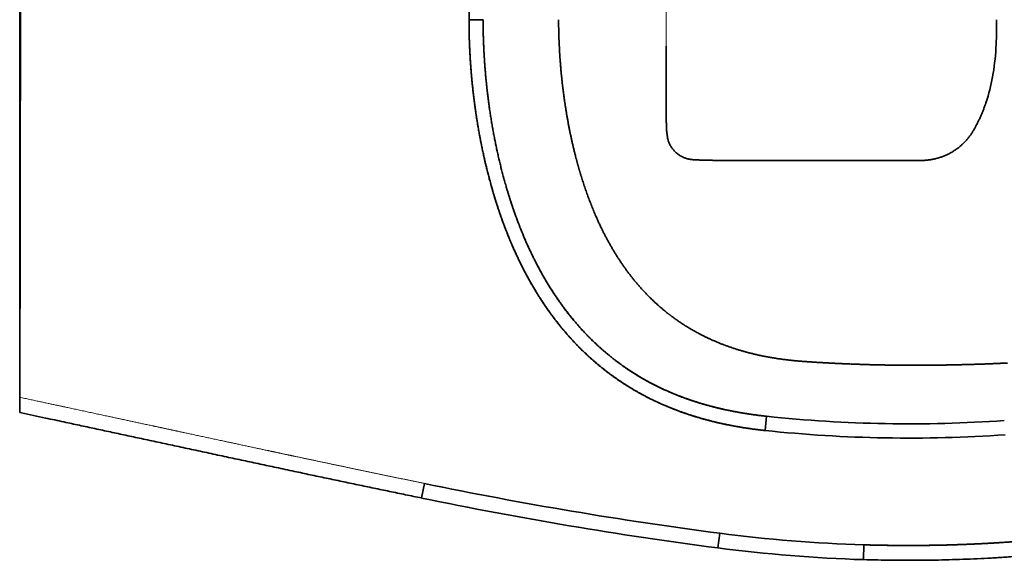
# Model space of a CAD drawing. Extents: x 28 to 395, y 17 to 282.
# Tile 1 of 8: x 153 to 219, y 17 to 54. Entities that reach past the tile are written whole.
import ezdxf

# ---------------------------------------------------------------- set-up
doc = ezdxf.new("R2010")
doc.units = 0
doc.layers.get('0').update_dxf_attribs({"lineweight": 13})

# ---------------------------------------------------------------- blocks, each defined once
blk = doc.blocks.new('BLOCK1')
at = {"color": 7, "lineweight": 35}
for p, q in [((0, 127.23), (0, 0)), ((0, 0), (0, 127.23)), ((0, -127.23), (0, 0)), ((0, 0), (0, -127.23))]:
    blk.add_line(p, q, dxfattribs=at)
at = {"color": 7, "lineweight": 13, "ltscale": 0.2225}
for p in [(217.77, 8.9), (217.77, -8.9)]:
    blk.add_line(p, (217.77, 0), dxfattribs=at)
at = {"color": 7, "lineweight": 35, "ltscale": 0.118882}
blk.add_line((156.12, 0), (151.37, 0), dxfattribs=at)
blk.add_line((156.12, 0), (151.37, 0), dxfattribs=at)
at = {"color": 7, "lineweight": 35, "ltscale": 0.495623}
blk.add_line((217.77, -28.72), (217.77, -8.9), dxfattribs=at)
at = {"color": 7, "lineweight": 35, "ltscale": 0.121068}
blk.add_line((245.94, -47.43), (241.1, -47.43), dxfattribs=at)
at = {"color": 7, "lineweight": 35, "ltscale": 0.446607}
blk.add_line((263.8, -47.43), (245.94, -47.43), dxfattribs=at)
at = {"color": 7, "lineweight": 35, "ltscale": 0.308724}
blk.add_line((0, -132.35), (0, -120), dxfattribs=at)
at = {"color": 7, "lineweight": 35, "ltscale": 0.127854}
for p, q in [((0, -132.35), (0, -127.23)), ((0, -127.23), (0, -132.35))]:
    blk.add_line(p, q, dxfattribs=at)
at = {"color": 7, "lineweight": 35, "ltscale": 0.014336}
blk.add_line((0.56, -132.47), (0, -132.35), dxfattribs=at)
at = {"color": 7, "lineweight": 35, "ltscale": 0.120495}
blk.add_line((251.12, -138.43), (251.62, -133.63), dxfattribs=at)
blk.add_line((251.12, -138.43), (251.62, -133.63), dxfattribs=at)
at = {"color": 7, "lineweight": 35, "ltscale": 0.124998}
blk.add_line((136.34, -156.27), (135.33, -161.17), dxfattribs=at)
at = {"color": 7, "lineweight": 35, "ltscale": 0.125}
for p, q in [((136.34, -156.27), (135.33, -161.17)), ((235.83, -173.03), (235.18, -177.99)), ((235.83, -173.03), (235.18, -177.99))]:
    blk.add_line(p, q, dxfattribs=at)
at = {"color": 7, "lineweight": 35, "ltscale": 0.125069}
blk.add_line((284.39, -176.95), (284.23, -181.95), dxfattribs=at)
at = {"color": 7, "lineweight": 35, "ltscale": 0.124894}
blk.add_line((284.39, -176.95), (284.23, -181.94), dxfattribs=at)
at = {"color": 7, "lineweight": 35}
for centre, radius, start, end in [((226.16, -3.43), 102.92, 357.2916, 1.9075), ((271.54, -9.82), 56.94, 341.2746, 342.6655), ((293.04, 864.14), 911.58, 269.85753, 270.20081), ((299.72, 320.45), 456.63, 263.9537, 274.0154), ((299.72, 320.45), 456.63, 263.9537, 274.0154), ((410.85, 1169.43), 1353.83, 258.30155, 262.57222), ((410.85, 1169.43), 1353.83, 258.30155, 262.57222), ((410.84, 1169.39), 1358.79, 258.30151, 262.57227), ((299.82, 317.74), 494.93, 262.5715, 268.2136), ((299.82, 317.74), 494.93, 262.5715, 268.2136), ((299.85, 317.74), 499.93, 262.5679, 268.2104)]:
    blk.add_arc(centre, radius, start, end, dxfattribs=at)
for centre, major_axis, ratio, start_param, end_param in [((-1418.56, 1726.8), (1733.34, -1772.39), 0.125899, 0.067647, 0.116311), ((307.49, 272.8), (433.4, 67.02), 0.942119, 4.438647, 4.623782), ((307.49, 272.8), (433.4, 67.02), 0.942119, 4.438647, 4.623782)]:
    blk.add_ellipse(centre, major_axis=major_axis, ratio=ratio, start_param=start_param, end_param=end_param, dxfattribs=at)
for points, degree, knots in [([(284.39, 176.95), (285.7, 176.99), (287.03, 177.02), (288.36, 177.05), (291.33, 177.11), (294.32, 177.15), (295.97, 177.16), (300.07, 177.18), (304.14, 177.16), (306.58, 177.13), (309.96, 177.07), (313.33, 176.98), (314.28, 176.95), (320.03, 176.77), (325.76, 176.51), (330.52, 176.23), (339.25, 175.59), (347.95, 174.73), (351.93, 174.28), (358.43, 173.48), (364.95, 172.53), (367.48, 172.14), (370.63, 171.63), (373.78, 171.09), (374.4, 170.98), (377.42, 170.44), (380.45, 169.87), (382.85, 169.4), (385.83, 168.78), (388.79, 168.13), (389.36, 168), (392.81, 167.21), (396.23, 166.37), (399.06, 165.62), (404.36, 164.1), (409.57, 162.4), (412.01, 161.55), (415.23, 160.36), (418.42, 159.08), (419.21, 158.76), (421.16, 157.95), (423.11, 157.11), (424.27, 156.59), (426.21, 155.71), (428.13, 154.8), (428.9, 154.43), (431.01, 153.4), (433.11, 152.33), (434.43, 151.63), (436.03, 150.77), (437.61, 149.89), (437.89, 149.74), (439.56, 148.8), (441.23, 147.83), (442.6, 147.01), (444.23, 146.02), (445.84, 145.01), (446.1, 144.84), (449.32, 142.8), (452.49, 140.66), (455.37, 138.59), (458.52, 136.21), (461.6, 133.74), (461.93, 133.48), (467.2, 129.19), (472.26, 124.64), (476.8, 120.16), (484.28, 112.04), (491.06, 103.35), (493.8, 99.58), (497.83, 93.59), (501.53, 87.4), (502.81, 85.18), (506.31, 78.8), (509.47, 72.23), (511.37, 67.9), (513.61, 62.31), (515.6, 56.62), (516.01, 55.41), (518.17, 48.88), (520, 42.24), (521.26, 36.78), (522.79, 28.72), (523.85, 20.59), (524.14, 18.01), (524.5, 14.14), (524.75, 10.27), (524.82, 8.98), (524.9, 7.38), (524.95, 5.77), (524.96, 5.45), (525, 4.17), (525.03, 2.89), (525.04, 1.92), (525.05, 0.96), (525.05, 0)], 5, [0, 0, 0, 0, 0, 0, 11.503859, 11.503859, 11.503859, 25.636225, 25.636225, 25.636225, 46.737289, 46.737289, 46.737289, 55.131244, 55.131244, 55.131244, 97.162275, 97.162275, 97.162275, 132.459936, 132.459936, 132.459936, 154.901001, 154.901001, 154.901001, 160.332685, 160.332685, 160.332685, 181.599581, 181.599581, 181.599581, 186.704563, 186.704563, 186.704563, 212.414674, 212.414674, 212.414674, 235.378841, 235.378841, 235.378841, 242.868736, 242.868736, 242.868736, 254.091771, 254.091771, 254.091771, 261.599928, 261.599928, 261.599928, 274.694026, 274.694026, 274.694026, 277.483389, 277.483389, 277.483389, 291.477418, 291.477418, 291.477418, 294.160574, 294.160574, 294.160574, 324.933469, 324.933469, 324.933469, 328.664244, 328.664244, 328.664244, 384.389032, 384.389032, 384.389032, 425.187187, 425.187187, 425.187187, 447.602212, 447.602212, 447.602212, 488.96712, 488.96712, 488.96712, 500.191083, 500.191083, 500.191083, 549.003043, 549.003043, 549.003043, 571.604623, 571.604623, 571.604623, 582.830311, 582.830311, 582.830311, 585.629585, 585.629585, 585.629585, 594.027327, 594.027327, 594.027327, 594.027327, 594.027327, 594.027327]), ([(284.39, 176.95), (284.62, 176.95), (284.86, 176.96), (285.1, 176.97), (285.43, 176.98), (285.76, 176.99), (285.79, 176.99), (285.96, 176.99), (286.14, 177), (286.23, 177), (286.39, 177), (286.55, 177.01), (286.63, 177.01), (286.87, 177.01), (287.11, 177.02), (287.27, 177.02), (288.07, 177.04), (288.87, 177.06), (289.51, 177.07), (294.27, 177.16), (299.04, 177.19), (303.16, 177.18), (307.43, 177.12), (311.68, 177.02), (311.88, 177.02), (312.29, 177.01), (312.7, 177), (312.88, 176.99), (313.46, 176.98), (313.99, 176.96), (314.3, 176.95), (314.8, 176.94), (315.35, 176.92), (315.55, 176.91), (315.83, 176.9), (316.12, 176.89), (316.2, 176.89), (316.94, 176.87), (317.68, 176.84), (318.35, 176.81), (319.36, 176.77), (320.36, 176.73), (320.66, 176.72), (322.33, 176.65), (323.96, 176.57), (325.2, 176.5), (326.85, 176.41), (328.53, 176.31), (328.83, 176.29), (335.51, 175.88), (342.17, 175.34), (348.46, 174.72), (354.94, 173.94), (361.44, 173.03), (361.68, 173), (362.61, 172.86), (363.52, 172.73), (364.17, 172.64), (365.21, 172.48), (366.09, 172.35), (366.48, 172.29), (367.27, 172.16), (368.24, 172.01), (368.72, 171.93), (369.56, 171.8), (370.43, 171.66), (370.84, 171.59), (371.73, 171.44), (372.62, 171.29), (373.19, 171.19), (373.8, 171.08), (374.41, 170.98), (374.48, 170.97), (374.6, 170.94), (374.74, 170.92), (374.84, 170.9), (375.08, 170.86), (375.34, 170.81), (375.49, 170.79), (375.79, 170.73), (376.07, 170.68), (376.21, 170.66), (376.35, 170.63), (376.49, 170.6), (376.52, 170.6), (377.42, 170.44), (378.32, 170.27), (379.19, 170.1), (380.62, 169.83), (382.05, 169.55), (382.61, 169.44), (384.01, 169.15), (385.41, 168.86), (386.25, 168.68), (388.33, 168.23), (390.41, 167.76), (391.67, 167.47), (394.77, 166.72), (397.84, 165.93), (399.68, 165.43), (401.79, 164.82), (403.89, 164.19), (404.15, 164.11), (404.72, 163.94), (405.28, 163.77), (405.56, 163.68), (406.56, 163.36), (407.54, 163.05), (408.25, 162.81), (409.25, 162.48), (410.26, 162.13), (410.54, 162.04), (411.09, 161.84), (411.65, 161.65), (411.93, 161.54), (413.5, 160.98), (415.06, 160.4), (416.35, 159.91), (417.78, 159.34), (419.21, 158.76), (419.37, 158.69), (419.84, 158.5), (420.26, 158.32), (420.49, 158.23), (420.87, 158.07), (421.17, 157.94), (421.33, 157.87), (421.58, 157.76), (421.91, 157.62), (422.01, 157.58), (422.26, 157.47), (422.54, 157.35), (422.7, 157.28), (424.82, 156.35), (426.94, 155.38), (428.87, 154.46), (431.05, 153.38), (433.21, 152.26), (433.46, 152.13), (433.84, 151.93), (434.22, 151.73), (434.34, 151.67), (434.59, 151.54), (434.85, 151.4), (434.98, 151.33), (435.59, 151), (436.22, 150.66), (436.76, 150.37), (437.4, 150.01), (438.03, 149.66), (438.28, 149.52), (439.52, 148.81), (440.76, 148.1), (441.83, 147.47), (443.03, 146.75), (444.21, 146.02), (444.36, 145.93), (444.75, 145.69), (445.14, 145.44), (445.39, 145.29), (445.76, 145.06), (446.13, 144.82), (446.35, 144.68), (448.25, 143.47), (450.14, 142.23), (451.9, 141.02), (454.68, 139.05), (457.41, 137.02), (458.41, 136.25), (461.09, 134.17), (463.72, 132.03), (465.35, 130.65), (470.8, 125.91), (476.01, 120.87), (479.54, 117.18), (484.34, 111.79), (488.82, 106.15), (490.11, 104.48), (492.81, 100.87), (495.38, 97.17), (496.71, 95.17), (498.06, 93.08), (499.37, 90.96), (499.42, 90.88), (499.7, 90.42), (499.99, 89.94), (500.25, 89.52), (500.92, 88.39), (501.65, 87.15), (502.11, 86.35), (502.92, 84.94), (503.65, 83.62), (503.96, 83.05), (504.32, 82.38), (504.67, 81.73), (504.75, 81.58), (505.55, 80.06), (506.33, 78.56), (506.96, 77.29), (508.09, 74.98), (509.02, 72.99), (509.46, 72.03), (510.38, 69.98), (511.42, 67.57), (512, 66.18), (512.67, 64.53), (513.32, 62.84), (513.36, 62.73), (513.58, 62.17), (513.79, 61.61), (513.97, 61.14), (514.41, 59.96), (514.88, 58.65), (515.17, 57.85), (515.7, 56.33), (516.19, 54.88), (516.41, 54.2), (516.65, 53.46), (516.88, 52.75), (516.92, 52.61), (517.56, 50.59), (518.17, 48.56), (518.71, 46.65), (519.26, 44.6), (519.78, 42.54), (519.82, 42.4), (520.1, 41.28), (520.37, 40.16), (520.57, 39.28), (520.89, 37.89), (521.17, 36.58), (521.29, 36.02), (521.53, 34.87), (521.78, 33.58), (521.91, 32.94), (522.17, 31.56), (522.41, 30.2), (522.53, 29.53), (522.75, 28.21), (522.94, 27.02), (523.03, 26.41), (523.21, 25.24), (523.39, 23.95), (523.48, 23.29), (523.6, 22.4), (523.71, 21.49), (523.75, 21.21), (524, 19.12), (524.23, 17.02), (524.4, 15.13), (524.57, 13.05), (524.7, 10.97), (524.71, 10.78), (524.74, 10.39), (524.76, 10.01), (524.77, 9.82), (524.81, 9.08), (524.85, 8.38), (524.87, 7.89), (524.9, 7.2), (524.93, 6.47), (524.93, 6.29), (524.94, 6.01), (524.95, 5.72), (524.96, 5.63), (524.96, 5.43), (524.97, 5.24), (524.97, 5.15), (524.98, 4.85), (524.99, 4.57), (524.99, 4.39), (525, 3.98), (525.01, 3.58), (525.02, 3.33), (525.02, 2.96), (525.03, 2.58), (525.03, 2.51), (525.04, 1.96), (525.04, 1.42), (525.05, 0.95), (525.05, 0.47), (525.05, 0)], 5, [0, 0, 0, 0, 0, 0, 2.682391, 2.682391, 2.682391, 3.736779, 3.736779, 3.736779, 4.630958, 4.630958, 4.630958, 5.525136, 5.525136, 5.525136, 7.313422, 7.313422, 7.313422, 14.466397, 14.466397, 14.466397, 60.331779, 60.331779, 60.331779, 62.60379, 62.60379, 62.60379, 64.94692, 64.94692, 64.94692, 69.312082, 69.312082, 69.312082, 71.777118, 71.777118, 71.777118, 72.619966, 72.619966, 72.619966, 80.202134, 80.202134, 80.202134, 84.099246, 84.099246, 84.099246, 99.309545, 99.309545, 99.309545, 103.271869, 103.271869, 103.271869, 175.818962, 175.818962, 175.818962, 177.813964, 177.813964, 177.813964, 186.441703, 186.441703, 186.441703, 193.644516, 193.644516, 193.644516, 199.794872, 199.794872, 199.794872, 203.510793, 203.510793, 203.510793, 209.967288, 209.967288, 209.967288, 210.508722, 210.508722, 210.508722, 211.392134, 211.392134, 211.392134, 212.610868, 212.610868, 212.610868, 213.825454, 213.825454, 213.825454, 214.144136, 214.144136, 214.144136, 224.106281, 224.106281, 224.106281, 230.505334, 230.505334, 230.505334, 240.10397, 240.10397, 240.10397, 254.482606, 254.482606, 254.482606, 276.163145, 276.163145, 276.163145, 279.636853, 279.636853, 279.636853, 283.030925, 283.030925, 283.030925, 292.111854, 292.111854, 292.111854, 295.517198, 295.517198, 295.517198, 298.901085, 298.901085, 298.901085, 314.695855, 314.695855, 314.695855, 316.611085, 316.611085, 316.611085, 320.678551, 320.678551, 320.678551, 324.574144, 324.574144, 324.574144, 326.119065, 326.119065, 326.119065, 328.284132, 328.284132, 328.284132, 352.647865, 352.647865, 352.647865, 355.873774, 355.873774, 355.873774, 357.512059, 357.512059, 357.512059, 359.125028, 359.125028, 359.125028, 365.21072, 365.21072, 365.21072, 367.327803, 367.327803, 367.327803, 381.39071, 381.39071, 381.39071, 383.118, 383.118, 383.118, 386.633742, 386.633742, 386.633742, 388.08896, 388.08896, 388.08896, 412.264752, 412.264752, 412.264752, 426.58535, 426.58535, 426.58535, 450.67146, 450.67146, 450.67146, 508.341325, 508.341325, 508.341325, 532.293321, 532.293321, 532.293321, 559.45857, 559.45857, 559.45857, 560.525877, 560.525877, 560.525877, 565.623018, 565.623018, 565.623018, 573.456486, 573.456486, 573.456486, 580.00789, 580.00789, 580.00789, 581.893974, 581.893974, 581.893974, 599.47404, 599.47404, 599.47404, 617.056499, 617.056499, 617.056499, 636.005148, 636.005148, 636.005148, 637.526842, 637.526842, 637.526842, 642.786939, 642.786939, 642.786939, 649.907249, 649.907249, 649.907249, 656.638853, 656.638853, 656.638853, 658.236822, 658.236822, 658.236822, 680.589426, 680.589426, 680.589426, 682.199189, 682.199189, 682.199189, 693.64536, 693.64536, 693.64536, 702.154526, 702.154526, 702.154526, 709.806868, 709.806868, 709.806868, 717.883711, 717.883711, 717.883711, 726.813411, 726.813411, 726.813411, 734.860217, 734.860217, 734.860217, 737.214288, 737.214288, 737.214288, 758.584639, 758.584639, 758.584639, 760.750176, 760.750176, 760.750176, 762.915714, 762.915714, 762.915714, 769.460459, 769.460459, 769.460459, 771.631194, 771.631194, 771.631194, 772.716561, 772.716561, 772.716561, 773.830901, 773.830901, 773.830901, 776.171138, 776.171138, 776.171138, 779.591841, 779.591841, 779.591841, 780.408648, 780.408648, 780.408648, 785.745006, 785.745006, 785.745006, 785.745006, 785.745006, 785.745006]), ([(151.37, 0), (151.37, 0.19), (151.37, 0.38), (151.37, 0.58), (151.4, 10.53), (152.04, 20.46), (153.17, 30.15), (155.43, 43.2), (158.82, 56), (159.79, 59.35), (162.26, 67.11), (165.23, 74.72), (167.11, 79.01), (171.6, 88.16), (177.04, 96.82), (180.28, 101.31), (186.07, 108.26), (192.64, 114.47), (195.31, 116.75), (201.65, 121.66), (208.51, 125.84), (212.52, 127.94), (221.32, 131.91), (230.55, 134.79), (235.54, 136.03), (241.39, 137.16), (247.26, 137.97), (248.09, 138.08), (249.05, 138.2), (250.02, 138.31), (250.15, 138.32), (250.43, 138.35), (250.71, 138.38), (250.84, 138.4), (250.98, 138.41), (251.12, 138.43)], 5, [50.262451, 50.262451, 50.262451, 50.262451, 50.262451, 50.262451, 51.58391, 51.58391, 51.58391, 117.759402, 117.759402, 117.759402, 141.442404, 141.442404, 141.442404, 173.000694, 173.000694, 173.000694, 210.071914, 210.071914, 210.071914, 233.540041, 233.540041, 233.540041, 263.786414, 263.786414, 263.786414, 298.108189, 298.108189, 298.108189, 303.730644, 303.730644, 303.730644, 304.667738, 304.667738, 304.667738, 305.604833, 305.604833, 305.604833, 305.604833, 305.604833, 305.604833]), ([(151.37, 0), (151.37, 0.22), (151.37, 0.44), (151.37, 0.62), (151.41, 10.4), (152.02, 20.18), (153.12, 29.69), (155.46, 43.44), (159.04, 56.9), (160.29, 61.1), (163.15, 69.63), (166.63, 77.95), (168.6, 82.15), (173.54, 91.56), (179.53, 100.37), (183.27, 105.1), (189.69, 112.02), (196.93, 118.05), (199.66, 120.11), (206.41, 124.7), (213.63, 128.51), (217.98, 130.45), (226.34, 133.6), (234.98, 135.85), (239.07, 136.73), (243.57, 137.49), (248.07, 138.07), (248.45, 138.12), (249.22, 138.21), (249.98, 138.3), (250.35, 138.34), (250.74, 138.39), (251.12, 138.43)], 5, [0, 0, 0, 0, 0, 0, 1.882575, 1.882575, 1.882575, 82.476291, 82.476291, 82.476291, 119.353147, 119.353147, 119.353147, 158.221628, 158.221628, 158.221628, 208.422208, 208.422208, 208.422208, 236.943128, 236.943128, 236.943128, 276.580051, 276.580051, 276.580051, 311.50219, 311.50219, 311.50219, 314.725707, 314.725707, 314.725707, 317.958504, 317.958504, 317.958504, 317.958504, 317.958504, 317.958504]), ([(284.39, -176.95), (285.7, -176.99), (287.03, -177.02), (288.36, -177.05), (291.33, -177.11), (294.32, -177.15), (295.97, -177.16), (300.07, -177.18), (304.14, -177.16), (306.58, -177.13), (309.96, -177.07), (313.33, -176.98), (314.28, -176.95), (320.03, -176.77), (325.76, -176.51), (330.52, -176.23), (339.25, -175.59), (347.95, -174.73), (351.93, -174.28), (358.43, -173.48), (364.95, -172.53), (367.48, -172.14), (370.63, -171.63), (373.78, -171.09), (374.4, -170.98), (377.42, -170.44), (380.45, -169.87), (382.85, -169.4), (385.83, -168.78), (388.79, -168.13), (389.36, -168), (392.81, -167.21), (396.23, -166.37), (399.06, -165.62), (404.36, -164.1), (409.57, -162.4), (412.01, -161.55), (415.23, -160.36), (418.42, -159.08), (419.21, -158.76), (421.16, -157.95), (423.11, -157.11), (424.27, -156.59), (426.21, -155.71), (428.13, -154.8), (428.9, -154.43), (431.01, -153.4), (433.11, -152.33), (434.43, -151.63), (436.03, -150.77), (437.61, -149.89), (437.89, -149.74), (439.56, -148.8), (441.23, -147.83), (442.6, -147.01), (444.23, -146.02), (445.84, -145.01), (446.1, -144.84), (449.32, -142.8), (452.49, -140.66), (455.37, -138.59), (458.52, -136.21), (461.6, -133.74), (461.93, -133.48), (467.2, -129.19), (472.26, -124.64), (476.8, -120.16), (484.28, -112.04), (491.06, -103.35), (493.8, -99.58), (497.83, -93.59), (501.53, -87.4), (502.81, -85.18), (506.31, -78.8), (509.47, -72.23), (511.37, -67.9), (513.61, -62.31), (515.6, -56.62), (516.01, -55.41), (518.17, -48.88), (520, -42.24), (521.26, -36.78), (522.79, -28.72), (523.85, -20.59), (524.14, -18.01), (524.5, -14.14), (524.75, -10.27), (524.82, -8.98), (524.9, -7.38), (524.95, -5.77), (524.96, -5.45), (525, -4.17), (525.03, -2.89), (525.04, -1.92), (525.05, -0.96), (525.05, 0)], 5, [0, 0, 0, 0, 0, 0, 11.503859, 11.503859, 11.503859, 25.636225, 25.636225, 25.636225, 46.737289, 46.737289, 46.737289, 55.131244, 55.131244, 55.131244, 97.162275, 97.162275, 97.162275, 132.459936, 132.459936, 132.459936, 154.901001, 154.901001, 154.901001, 160.332685, 160.332685, 160.332685, 181.599581, 181.599581, 181.599581, 186.704563, 186.704563, 186.704563, 212.414674, 212.414674, 212.414674, 235.378841, 235.378841, 235.378841, 242.868736, 242.868736, 242.868736, 254.091771, 254.091771, 254.091771, 261.599928, 261.599928, 261.599928, 274.694026, 274.694026, 274.694026, 277.483389, 277.483389, 277.483389, 291.477418, 291.477418, 291.477418, 294.160574, 294.160574, 294.160574, 324.933469, 324.933469, 324.933469, 328.664244, 328.664244, 328.664244, 384.389032, 384.389032, 384.389032, 425.187187, 425.187187, 425.187187, 447.602212, 447.602212, 447.602212, 488.96712, 488.96712, 488.96712, 500.191083, 500.191083, 500.191083, 549.003043, 549.003043, 549.003043, 571.604623, 571.604623, 571.604623, 582.830311, 582.830311, 582.830311, 585.629585, 585.629585, 585.629585, 594.027327, 594.027327, 594.027327, 594.027327, 594.027327, 594.027327]), ([(151.37, 0), (151.37, -0.22), (151.37, -0.44), (151.37, -0.62), (151.41, -10.4), (152.02, -20.18), (153.12, -29.69), (155.46, -43.44), (159.04, -56.9), (160.29, -61.1), (163.15, -69.63), (166.63, -77.95), (168.6, -82.15), (173.54, -91.56), (179.53, -100.37), (183.27, -105.1), (189.69, -112.02), (196.93, -118.05), (199.66, -120.11), (206.41, -124.7), (213.63, -128.51), (217.98, -130.45), (226.34, -133.6), (234.98, -135.85), (239.07, -136.73), (243.57, -137.49), (248.07, -138.07), (248.45, -138.12), (249.22, -138.21), (249.98, -138.3), (250.35, -138.34), (250.74, -138.39), (251.12, -138.43)], 5, [0, 0, 0, 0, 0, 0, 1.882575, 1.882575, 1.882575, 82.476291, 82.476291, 82.476291, 119.353147, 119.353147, 119.353147, 158.221628, 158.221628, 158.221628, 208.422208, 208.422208, 208.422208, 236.943128, 236.943128, 236.943128, 276.580051, 276.580051, 276.580051, 311.50219, 311.50219, 311.50219, 314.725707, 314.725707, 314.725707, 317.958504, 317.958504, 317.958504, 317.958504, 317.958504, 317.958504]), ([(151.37, 0), (151.37, -0.19), (151.37, -0.38), (151.37, -0.58), (151.4, -10.53), (152.04, -20.46), (153.17, -30.15), (155.43, -43.2), (158.82, -56), (159.79, -59.35), (162.26, -67.11), (165.23, -74.72), (167.11, -79.01), (171.6, -88.16), (177.04, -96.82), (180.28, -101.31), (186.07, -108.26), (192.64, -114.47), (195.31, -116.75), (201.65, -121.66), (208.51, -125.84), (212.52, -127.94), (221.32, -131.91), (230.55, -134.79), (235.54, -136.03), (241.39, -137.16), (247.26, -137.97), (248.09, -138.08), (249.05, -138.2), (250.02, -138.31), (250.15, -138.32), (250.43, -138.35), (250.71, -138.38), (250.84, -138.4), (250.98, -138.41), (251.12, -138.43)], 5, [50.262451, 50.262451, 50.262451, 50.262451, 50.262451, 50.262451, 51.58391, 51.58391, 51.58391, 117.759402, 117.759402, 117.759402, 141.442404, 141.442404, 141.442404, 173.000694, 173.000694, 173.000694, 210.071914, 210.071914, 210.071914, 233.540041, 233.540041, 233.540041, 263.786414, 263.786414, 263.786414, 298.108189, 298.108189, 298.108189, 303.730644, 303.730644, 303.730644, 304.667738, 304.667738, 304.667738, 305.604833, 305.604833, 305.604833, 305.604833, 305.604833, 305.604833]), ([(156.12, 0), (156.12, -0.22), (156.12, -0.45), (156.12, -0.62), (156.16, -10.3), (156.78, -19.99), (157.88, -29.4), (160.22, -42.99), (163.8, -56.25), (165.05, -60.37), (167.89, -68.72), (171.35, -76.84), (173.3, -80.92), (178.2, -90.06), (184.12, -98.54), (187.8, -103.07), (194.35, -109.89), (201.74, -115.73), (204.69, -117.82), (211.71, -122.23), (219.23, -125.78), (223.59, -127.51), (231.56, -130.11), (239.75, -131.93), (243.38, -132.59), (247.22, -133.15), (251.06, -133.57), (251.25, -133.59), (251.44, -133.61), (251.62, -133.63)], 5, [0, 0, 0, 0, 0, 0, 1.937363, 1.937363, 1.937363, 82.868333, 82.868333, 82.868333, 119.770437, 119.770437, 119.770437, 158.626295, 158.626295, 158.626295, 208.860606, 208.860606, 208.860606, 240.170428, 240.170428, 240.170428, 280.603592, 280.603592, 280.603592, 312.217381, 312.217381, 312.217381, 313.85044, 313.85044, 313.85044, 313.85044, 313.85044, 313.85044]), ([(156.12, 0), (156.12, -0.22), (156.12, -0.45), (156.12, -0.62), (156.16, -10.3), (156.78, -19.99), (157.88, -29.4), (160.22, -42.98), (163.8, -56.25), (165.05, -60.37), (167.66, -68.05), (170.8, -75.53), (172.4, -78.99), (177.09, -88.23), (182.79, -96.88), (186.83, -102.04), (193.17, -108.79), (200.33, -114.6), (202.5, -116.22), (209.33, -120.91), (216.71, -124.75), (221.87, -126.93), (230.67, -129.91), (239.75, -131.93), (243.38, -132.59), (247.21, -133.15), (251.06, -133.57), (251.25, -133.59), (251.44, -133.61), (251.62, -133.63)], 5, [0, 0, 0, 0, 0, 0, 1.937979, 1.937979, 1.937979, 82.865738, 82.865738, 82.865738, 119.768069, 119.768069, 119.768069, 152.526545, 152.526545, 152.526545, 208.859211, 208.859211, 208.859211, 232.352087, 232.352087, 232.352087, 280.603416, 280.603416, 280.603416, 312.21844, 312.21844, 312.21844, 313.852002, 313.852002, 313.852002, 313.852002, 313.852002, 313.852002]), ([(284.39, -176.95), (284.62, -176.95), (284.86, -176.96), (285.1, -176.97), (285.43, -176.98), (285.76, -176.99), (285.79, -176.99), (285.96, -176.99), (286.14, -177), (286.23, -177), (286.39, -177), (286.55, -177.01), (286.63, -177.01), (286.87, -177.01), (287.11, -177.02), (287.27, -177.02), (288.07, -177.04), (288.87, -177.06), (289.51, -177.07), (294.27, -177.16), (299.04, -177.19), (303.16, -177.18), (307.43, -177.12), (311.68, -177.02), (311.88, -177.02), (312.29, -177.01), (312.7, -177), (312.88, -176.99), (313.46, -176.98), (313.99, -176.96), (314.3, -176.95), (314.8, -176.94), (315.35, -176.92), (315.55, -176.91), (315.83, -176.9), (316.12, -176.89), (316.2, -176.89), (316.94, -176.87), (317.68, -176.84), (318.35, -176.81), (319.36, -176.77), (320.36, -176.73), (320.66, -176.72), (322.33, -176.65), (323.96, -176.57), (325.2, -176.5), (326.85, -176.41), (328.53, -176.31), (328.83, -176.29), (335.51, -175.88), (342.17, -175.34), (348.46, -174.72), (354.94, -173.94), (361.44, -173.03), (361.68, -173), (362.61, -172.86), (363.52, -172.73), (364.17, -172.64), (365.21, -172.48), (366.09, -172.35), (366.48, -172.29), (367.27, -172.16), (368.24, -172.01), (368.72, -171.93), (369.56, -171.8), (370.43, -171.66), (370.84, -171.59), (371.73, -171.44), (372.62, -171.29), (373.19, -171.19), (373.8, -171.08), (374.41, -170.98), (374.48, -170.97), (374.6, -170.94), (374.74, -170.92), (374.84, -170.9), (375.08, -170.86), (375.34, -170.81), (375.49, -170.79), (375.79, -170.73), (376.07, -170.68), (376.21, -170.66), (376.35, -170.63), (376.49, -170.6), (376.52, -170.6), (377.42, -170.44), (378.32, -170.27), (379.19, -170.1), (380.62, -169.83), (382.05, -169.55), (382.61, -169.44), (384.01, -169.15), (385.41, -168.86), (386.25, -168.68), (388.33, -168.23), (390.41, -167.76), (391.67, -167.47), (394.77, -166.72), (397.84, -165.93), (399.68, -165.43), (401.79, -164.82), (403.89, -164.19), (404.15, -164.11), (404.72, -163.94), (405.28, -163.77), (405.56, -163.68), (406.56, -163.36), (407.54, -163.05), (408.25, -162.81), (409.25, -162.48), (410.26, -162.13), (410.54, -162.04), (411.09, -161.84), (411.65, -161.65), (411.93, -161.54), (413.5, -160.98), (415.06, -160.4), (416.35, -159.91), (417.78, -159.34), (419.21, -158.76), (419.37, -158.69), (419.84, -158.5), (420.26, -158.32), (420.49, -158.23), (420.87, -158.07), (421.17, -157.94), (421.33, -157.87), (421.58, -157.76), (421.91, -157.62), (422.01, -157.58), (422.26, -157.47), (422.54, -157.35), (422.7, -157.28), (424.82, -156.35), (426.94, -155.38), (428.87, -154.46), (431.05, -153.38), (433.21, -152.26), (433.46, -152.13), (433.84, -151.93), (434.22, -151.73), (434.34, -151.67), (434.59, -151.54), (434.85, -151.4), (434.98, -151.33), (435.59, -151), (436.22, -150.66), (436.76, -150.37), (437.4, -150.01), (438.03, -149.66), (438.28, -149.52), (439.52, -148.81), (440.76, -148.1), (441.83, -147.47), (443.03, -146.75), (444.21, -146.02), (444.36, -145.93), (444.75, -145.69), (445.14, -145.44), (445.39, -145.29), (445.76, -145.06), (446.13, -144.82), (446.35, -144.68), (448.25, -143.47), (450.14, -142.23), (451.9, -141.02), (454.68, -139.05), (457.41, -137.02), (458.41, -136.25), (461.09, -134.17), (463.72, -132.03), (465.35, -130.65), (470.8, -125.91), (476.01, -120.87), (479.54, -117.18), (484.34, -111.79), (488.82, -106.15), (490.11, -104.48), (492.81, -100.87), (495.38, -97.17), (496.71, -95.17), (498.06, -93.08), (499.37, -90.96), (499.42, -90.88), (499.7, -90.42), (499.99, -89.94), (500.25, -89.52), (500.92, -88.39), (501.65, -87.15), (502.11, -86.35), (502.92, -84.94), (503.65, -83.62), (503.96, -83.05), (504.32, -82.38), (504.67, -81.73), (504.75, -81.58), (505.55, -80.06), (506.33, -78.56), (506.96, -77.29), (508.09, -74.98), (509.02, -72.99), (509.46, -72.03), (510.38, -69.98), (511.42, -67.57), (512, -66.18), (512.67, -64.53), (513.32, -62.84), (513.36, -62.73), (513.58, -62.17), (513.79, -61.61), (513.97, -61.14), (514.41, -59.96), (514.88, -58.65), (515.17, -57.85), (515.7, -56.33), (516.19, -54.88), (516.41, -54.2), (516.65, -53.46), (516.88, -52.75), (516.92, -52.61), (517.56, -50.59), (518.17, -48.56), (518.71, -46.65), (519.26, -44.6), (519.78, -42.54), (519.82, -42.4), (520.1, -41.28), (520.37, -40.16), (520.57, -39.28), (520.89, -37.89), (521.17, -36.58), (521.29, -36.02), (521.53, -34.87), (521.78, -33.58), (521.91, -32.94), (522.17, -31.56), (522.41, -30.2), (522.53, -29.53), (522.75, -28.21), (522.94, -27.02), (523.03, -26.41), (523.21, -25.24), (523.39, -23.95), (523.48, -23.29), (523.6, -22.4), (523.71, -21.49), (523.75, -21.21), (524, -19.12), (524.23, -17.02), (524.4, -15.13), (524.57, -13.05), (524.7, -10.97), (524.71, -10.78), (524.74, -10.39), (524.76, -10.01), (524.77, -9.82), (524.81, -9.08), (524.85, -8.38), (524.87, -7.89), (524.9, -7.2), (524.93, -6.47), (524.93, -6.29), (524.94, -6.01), (524.95, -5.72), (524.96, -5.63), (524.96, -5.43), (524.97, -5.24), (524.97, -5.15), (524.98, -4.85), (524.99, -4.57), (524.99, -4.39), (525, -3.98), (525.01, -3.58), (525.02, -3.33), (525.02, -2.96), (525.03, -2.58), (525.03, -2.51), (525.04, -1.96), (525.04, -1.42), (525.05, -0.95), (525.05, -0.47), (525.05, 0)], 5, [0, 0, 0, 0, 0, 0, 2.682391, 2.682391, 2.682391, 3.736779, 3.736779, 3.736779, 4.630958, 4.630958, 4.630958, 5.525136, 5.525136, 5.525136, 7.313422, 7.313422, 7.313422, 14.466397, 14.466397, 14.466397, 60.331779, 60.331779, 60.331779, 62.60379, 62.60379, 62.60379, 64.94692, 64.94692, 64.94692, 69.312082, 69.312082, 69.312082, 71.777118, 71.777118, 71.777118, 72.619966, 72.619966, 72.619966, 80.202134, 80.202134, 80.202134, 84.099246, 84.099246, 84.099246, 99.309545, 99.309545, 99.309545, 103.271869, 103.271869, 103.271869, 175.818962, 175.818962, 175.818962, 177.813964, 177.813964, 177.813964, 186.441703, 186.441703, 186.441703, 193.644516, 193.644516, 193.644516, 199.794872, 199.794872, 199.794872, 203.510793, 203.510793, 203.510793, 209.967288, 209.967288, 209.967288, 210.508722, 210.508722, 210.508722, 211.392134, 211.392134, 211.392134, 212.610868, 212.610868, 212.610868, 213.825454, 213.825454, 213.825454, 214.144136, 214.144136, 214.144136, 224.106281, 224.106281, 224.106281, 230.505334, 230.505334, 230.505334, 240.10397, 240.10397, 240.10397, 254.482606, 254.482606, 254.482606, 276.163145, 276.163145, 276.163145, 279.636853, 279.636853, 279.636853, 283.030925, 283.030925, 283.030925, 292.111854, 292.111854, 292.111854, 295.517198, 295.517198, 295.517198, 298.901085, 298.901085, 298.901085, 314.695855, 314.695855, 314.695855, 316.611085, 316.611085, 316.611085, 320.678551, 320.678551, 320.678551, 324.574144, 324.574144, 324.574144, 326.119065, 326.119065, 326.119065, 328.284132, 328.284132, 328.284132, 352.647865, 352.647865, 352.647865, 355.873774, 355.873774, 355.873774, 357.512059, 357.512059, 357.512059, 359.125028, 359.125028, 359.125028, 365.21072, 365.21072, 365.21072, 367.327803, 367.327803, 367.327803, 381.39071, 381.39071, 381.39071, 383.118, 383.118, 383.118, 386.633742, 386.633742, 386.633742, 388.08896, 388.08896, 388.08896, 412.264752, 412.264752, 412.264752, 426.58535, 426.58535, 426.58535, 450.67146, 450.67146, 450.67146, 508.341325, 508.341325, 508.341325, 532.293321, 532.293321, 532.293321, 559.45857, 559.45857, 559.45857, 560.525877, 560.525877, 560.525877, 565.623018, 565.623018, 565.623018, 573.456486, 573.456486, 573.456486, 580.00789, 580.00789, 580.00789, 581.893974, 581.893974, 581.893974, 599.47404, 599.47404, 599.47404, 617.056499, 617.056499, 617.056499, 636.005148, 636.005148, 636.005148, 637.526842, 637.526842, 637.526842, 642.786939, 642.786939, 642.786939, 649.907249, 649.907249, 649.907249, 656.638853, 656.638853, 656.638853, 658.236822, 658.236822, 658.236822, 680.589426, 680.589426, 680.589426, 682.199189, 682.199189, 682.199189, 693.64536, 693.64536, 693.64536, 702.154526, 702.154526, 702.154526, 709.806868, 709.806868, 709.806868, 717.883711, 717.883711, 717.883711, 726.813411, 726.813411, 726.813411, 734.860217, 734.860217, 734.860217, 737.214288, 737.214288, 737.214288, 758.584639, 758.584639, 758.584639, 760.750176, 760.750176, 760.750176, 762.915714, 762.915714, 762.915714, 769.460459, 769.460459, 769.460459, 771.631194, 771.631194, 771.631194, 772.716561, 772.716561, 772.716561, 773.830901, 773.830901, 773.830901, 776.171138, 776.171138, 776.171138, 779.591841, 779.591841, 779.591841, 780.408648, 780.408648, 780.408648, 785.745006, 785.745006, 785.745006, 785.745006, 785.745006, 785.745006]), ([(241.1, -47.43), (240.74, -47.43), (240.03, -47.43), (239.14, -47.43), (238.4, -47.42), (237.84, -47.42), (237.27, -47.42), (236.7, -47.42), (236.14, -47.41), (235.57, -47.41), (235, -47.41), (234.44, -47.4), (233.87, -47.4), (233.31, -47.39), (232.74, -47.38), (232.18, -47.38), (231.62, -47.37), (231.05, -47.36), (230.49, -47.35), (229.93, -47.34), (229.37, -47.31), (228.81, -47.27), (228.24, -47.23), (227.67, -47.2), (227.11, -47.19), (226.55, -47.16), (225.99, -47.1), (225.44, -47), (224.89, -46.87), (224.35, -46.7), (223.82, -46.5), (223.3, -46.26), (222.79, -45.99), (222.3, -45.7), (221.82, -45.37), (221.37, -45.02), (220.94, -44.63), (220.53, -44.22), (220.14, -43.79), (219.79, -43.34), (219.46, -42.86), (219.16, -42.37), (218.9, -41.85), (218.67, -41.32), (218.49, -40.77), (218.34, -40.21), (218.23, -39.65), (218.15, -39.08), (218.08, -38.51), (218.01, -37.94), (217.94, -37.38), (217.91, -36.81), (217.89, -36.24), (217.87, -35.67), (217.85, -35.1), (217.84, -34.53), (217.83, -33.97), (217.81, -33.4), (217.8, -32.83), (217.79, -32.16), (217.78, -31.38), (217.78, -30.49), (217.77, -29.61), (217.77, -29.02), (217.77, -28.72)], 3, [0, 0, 0, 0, 1.064248, 2.128166, 2.695362, 3.262481, 3.829527, 4.396503, 4.962512, 5.528464, 6.093675, 6.658842, 7.224245, 7.789614, 8.354131, 8.918619, 9.482126, 10.0456, 10.608985, 11.167949, 11.726187, 12.291934, 12.862312, 13.433987, 13.998782, 14.554924, 15.111639, 15.671566, 16.233531, 16.799503, 17.368933, 17.941189, 18.515377, 19.090814, 19.667239, 20.245238, 20.822021, 21.399576, 21.977443, 22.555329, 23.133059, 23.710457, 24.287273, 24.863183, 25.442815, 26.020825, 26.596859, 27.170507, 27.742063, 28.313251, 28.883959, 29.452247, 30.022324, 30.591891, 31.160969, 31.729571, 32.298469, 32.866988, 33.435144, 34.002951, 34.886866, 35.770211, 36.654238, 37.539099, 37.539099, 37.539099, 37.539099]), ([(325.9, -26.78), (325.84, -26.98), (325.72, -27.36), (325.53, -27.92), (325.34, -28.46), (325.15, -29), (324.96, -29.54), (324.75, -30.08), (324.54, -30.62), (324.33, -31.15), (324.11, -31.68), (323.88, -32.21), (323.65, -32.74), (323.41, -33.26), (323.17, -33.78), (322.92, -34.3), (322.66, -34.81), (322.4, -35.32), (322.13, -35.83), (321.86, -36.34), (321.58, -36.84), (321.29, -37.34), (321, -37.83), (320.69, -38.31), (320.37, -38.79), (320.03, -39.25), (319.68, -39.7), (319.32, -40.15), (318.94, -40.58), (318.55, -41.01), (318.15, -41.42), (317.74, -41.82), (317.32, -42.21), (316.89, -42.59), (316.44, -42.96), (315.99, -43.31), (315.53, -43.65), (315.05, -43.98), (314.57, -44.29), (314.08, -44.59), (313.58, -44.88), (313.07, -45.15), (312.56, -45.41), (312.04, -45.65), (311.51, -45.88), (310.97, -46.09), (310.43, -46.29), (309.88, -46.47), (309.33, -46.64), (308.77, -46.79), (308.21, -46.93), (307.65, -47.05), (307.08, -47.15), (306.5, -47.23), (305.93, -47.31), (305.35, -47.36), (304.78, -47.4), (304.2, -47.42), (303.62, -47.42), (303.04, -47.42), (302.46, -47.42), (301.88, -47.41), (301.29, -47.41), (300.71, -47.41), (300.13, -47.41), (299.55, -47.42), (298.94, -47.42), (298.29, -47.42), (297.61, -47.42), (296.92, -47.43), (296.46, -47.43), (296.24, -47.43)], 3, [0, 0, 0, 0, 0.614741, 1.190216, 1.765638, 2.341008, 2.916327, 3.491595, 4.066814, 4.641984, 5.217106, 5.792047, 6.366937, 6.941775, 7.516563, 8.091135, 8.665654, 9.24012, 9.814535, 10.38892, 10.963251, 11.537138, 12.110599, 12.684009, 13.257399, 13.831216, 14.405016, 14.978905, 15.552781, 16.127023, 16.701254, 17.275818, 17.850371, 18.42529, 19.000198, 19.575147, 20.150082, 20.725383, 21.300666, 21.876282, 22.451876, 23.027893, 23.60389, 24.18003, 24.756137, 25.332661, 25.909139, 26.485974, 27.06275, 27.639987, 28.21714, 28.795131, 29.373374, 29.951836, 30.530496, 31.109463, 31.688313, 32.267487, 32.847031, 33.428058, 34.009007, 34.589763, 35.170325, 35.750698, 36.330933, 36.911041, 37.491041, 38.175457, 38.859783, 39.544045, 40.228248, 40.228248, 40.228248, 40.228248]), ([(263.99, -115.15), (258.79, -114.78), (253.58, -114.13), (248.4, -113.14), (240.03, -110.89), (232.09, -107.52), (229.06, -106.03), (224.22, -103.27), (219.7, -100.05), (217.97, -98.72), (213.05, -94.6), (208.61, -89.94), (205.9, -86.65), (200.57, -79.22), (196.22, -71.15), (194.15, -66.7), (191.44, -59.93), (189.2, -52.99), (188.51, -50.68), (187.86, -48.37), (187.26, -46.04)], 5, [0, 0, 0, 0, 0, 0, 46.526223, 46.526223, 46.526223, 76.622347, 76.622347, 76.622347, 96.054715, 96.054715, 96.054715, 133.866683, 133.866683, 133.866683, 177.43274, 177.43274, 177.43274, 198.891058, 198.891058, 198.891058, 198.891058, 198.891058, 198.891058]), ([(290.78, -47.43), (288.99, -47.43), (287.21, -47.43), (286.25, -47.43), (283.93, -47.43), (281.61, -47.43), (281.07, -47.43), (278.37, -47.42), (275.67, -47.42), (273.51, -47.42), (270.28, -47.42), (267.04, -47.43), (265.96, -47.43), (264.88, -47.43), (263.8, -47.43)], 5, [0, 0, 0, 0, 0, 0, 28.895875, 28.895875, 28.895875, 37.649782, 37.649782, 37.649782, 72.66541, 72.66541, 72.66541, 90.172346, 90.172346, 90.172346, 90.172346, 90.172346, 90.172346]), ([(302.46, -47.44), (301.87, -47.43), (301.28, -47.42), (300.53, -47.42), (299.32, -47.42), (298.1, -47.42), (297.48, -47.43), (296.86, -47.43), (296.24, -47.43)], 5, [0, 0, 0, 0, 0, 0, 9.585663, 9.585663, 9.585663, 19.685017, 19.685017, 19.685017, 19.685017, 19.685017, 19.685017]), ([(332.73, -115.69), (329.98, -115.82), (327.22, -115.94), (324.47, -116.05), (318.98, -116.22), (313.49, -116.34), (310.75, -116.39), (307.32, -116.43), (303.88, -116.44), (303.19, -116.44), (301.81, -116.45), (300.42, -116.44), (299.73, -116.44), (296.27, -116.43), (292.81, -116.39), (290.04, -116.34), (284.53, -116.2), (279.05, -116), (276.32, -115.88), (272.22, -115.68), (268.12, -115.43), (266.75, -115.34), (265.37, -115.25), (263.99, -115.15)], 5, [0, 0, 0, 0, 0, 0, 24.698224, 24.698224, 24.698224, 49.358631, 49.358631, 49.358631, 55.53287, 55.53287, 55.53287, 61.70711, 61.70711, 61.70711, 86.435901, 86.435901, 86.435901, 111.091134, 111.091134, 111.091134, 123.416119, 123.416119, 123.416119, 123.416119, 123.416119, 123.416119]), ([(0.56, -132.47), (3.29, -133.06), (8.06, -134.08), (14.58, -135.48), (20.11, -136.67), (25.33, -137.79), (30.55, -138.91), (35.78, -140.04), (41.12, -141.19), (46.58, -142.36), (52.21, -143.57), (57.93, -144.8), (63.76, -146.05), (69.6, -147.31), (75.35, -148.54), (80.92, -149.73), (86.64, -150.95), (92.28, -152.15), (97.9, -153.34), (103.25, -154.47), (108.59, -155.6), (113.94, -156.72), (119.29, -157.84), (124.63, -158.95), (129.98, -160.06), (133.55, -160.8), (135.33, -161.17)], 3, [0, 0, 0, 0, 8.369884, 14.649466, 19.99436, 25.333456, 30.672471, 36.011419, 41.371528, 47.071967, 52.771603, 58.648276, 64.628863, 70.658254, 76.559582, 82.258893, 87.770361, 94.092845, 99.555924, 105.019177, 110.482177, 115.944632, 121.40643, 126.867685, 132.328786, 137.790446, 137.790446, 137.790446, 137.790446]), ([(424.03, -162.15), (421.92, -163.06), (417.68, -164.79), (411.21, -167.14), (404.64, -169.23), (398.66, -170.89), (393.29, -172.23), (388.57, -173.31), (383.83, -174.3), (379.07, -175.22), (374.33, -176.07), (369.59, -176.87), (364.86, -177.59), (360.15, -178.26), (355.45, -178.87), (350.76, -179.43), (346.07, -179.92), (341.38, -180.37), (336.69, -180.76), (331.99, -181.11), (327.28, -181.4), (322.56, -181.64), (317.82, -181.84), (313.07, -181.99), (308.29, -182.1), (303.5, -182.16), (298.7, -182.17), (293.88, -182.14), (289.06, -182.07), (285.84, -181.99), (284.23, -181.94)], 3, [0, 0, 0, 0, 6.891177, 13.760443, 20.640547, 27.557415, 32.382545, 37.228382, 42.085567, 46.927305, 51.75321, 56.556488, 61.33572, 66.093328, 70.832268, 75.556232, 80.269581, 84.977056, 89.683472, 94.393424, 99.110978, 103.83939, 108.58123, 113.338477, 118.11217, 122.90232, 127.707828, 132.526424, 137.354588, 142.178424, 142.178424, 142.178424, 142.178424])]:
    blk.add_open_spline(points, degree=degree, knots=knots, dxfattribs=at)
blk.add_open_spline([(187.26, -46.04), (184.95, -37.04), (183.3, -27.87), (182.18, -18.62), (181.57, -9.32), (181.54, -0.02)], degree=5, dxfattribs=at)
at = {"color": 7, "lineweight": 13}
blk.add_open_spline([(136.34, -156.27), (127.2, -154.38), (118.07, -152.48), (108.93, -150.56), (99.35, -148.54), (89.78, -146.51), (88.5, -146.23), (85.84, -145.67), (83.18, -145.1), (80.91, -144.62), (75.43, -143.44), (69.73, -142.22), (66.31, -141.49), (59.86, -140.1), (53.56, -138.75), (50.51, -138.09), (47.01, -137.34), (43.57, -136.6), (42.63, -136.4), (37.13, -135.22), (31.64, -134.03), (26.75, -132.98), (19.37, -131.4), (12, -129.81), (8.45, -129.05), (4.27, -128.15), (0, -127.23)], degree=5, knots=[438.292053, 438.292053, 438.292053, 438.292053, 438.292053, 438.292053, 504.29944, 504.29944, 504.29944, 507.484763, 507.484763, 507.484763, 523.52379, 523.52379, 523.52379, 545.376008, 545.376008, 545.376008, 565.889539, 565.889539, 565.889539, 570.250703, 570.250703, 570.250703, 605.630228, 605.630228, 605.630228, 623.570323, 623.570323, 623.570323, 623.570323, 623.570323, 623.570323], dxfattribs=at)

msp = doc.modelspace()

# ---------------------------------------------------------------- linework, layer by layer
at = {"color": 7, "lineweight": 35}
msp.add_line((152.901, 80.231), (152.788, 27.267), dxfattribs=at)

# ---------------------------------------------------------------- block references
at = {"lineweight": 0, "xscale": 0.2, "yscale": 0.2, "zscale": 0.2}
msp.add_blockref('BLOCK1', (152.788, 53.737), dxfattribs=at)

doc.saveas('drawing.dxf')
